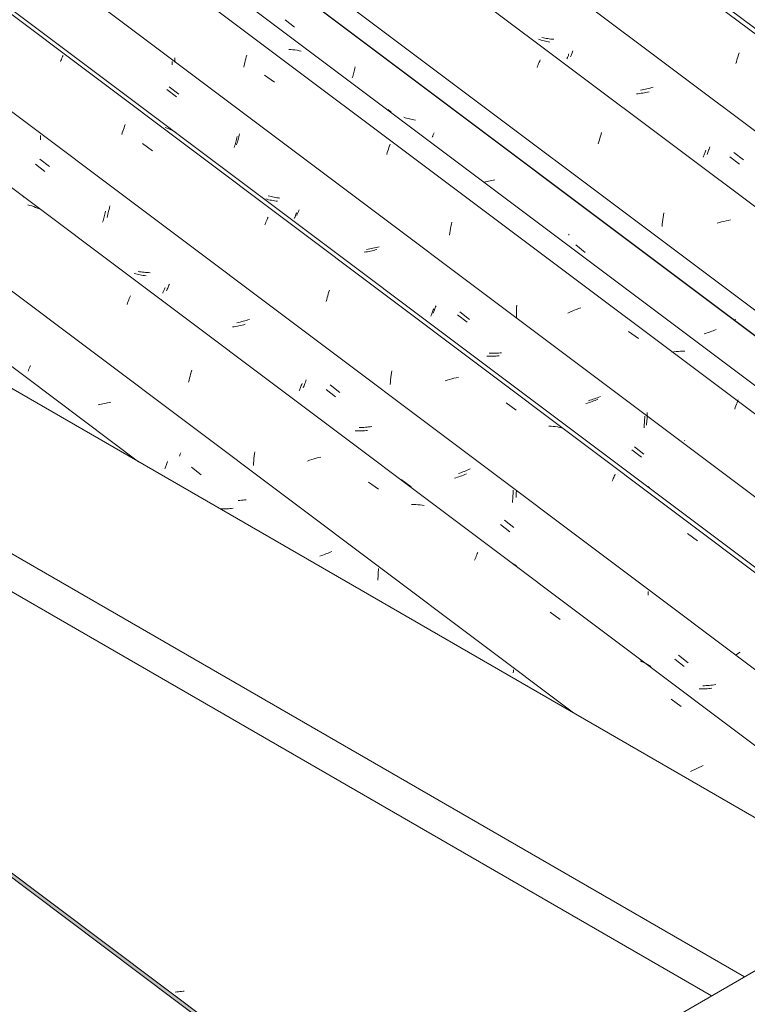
# Model space of a CAD drawing. Header units: metres. Extents: x 6.5 to 21.8, y 0.9 to 11.2.
# Tile 97 of 112: x 11.7 to 12.4, y 8.8 to 9.8. Entities that reach past the tile are written whole.
import ezdxf

# ---------------------------------------------------------------- set-up
doc = ezdxf.new("R2010")
doc.units = ezdxf.units.M
doc.layers.add('A-GLAZ-CWMG', color=7, linetype='Continuous', lineweight=5)
doc.layers.add('A-ROOF', color=7, linetype='Continuous', lineweight=5)

# ---------------------------------------------------------------- blocks, each defined once
blk = doc.blocks.new('FP_63-ISO_02')
at = {"layer": 'A-GLAZ-CWMG', "color": 9, "true_color": 0xc0c0c0}
for p, q in [((11.8264, 8.81641), (11.82489, 8.81632)), ((11.82791, 8.81653), (11.8264, 8.81641)), ((11.82943, 8.81667), (11.82791, 8.81653)), ((11.83094, 8.81685), (11.82943, 8.81667)), ((11.83246, 8.81705), (11.83094, 8.81685)), ((11.83359, 8.81722), (11.83246, 8.81705))]:
    blk.add_line(p, q, dxfattribs=at)
blk = doc.blocks.new('FP_68-ISO_02')
at = {"layer": 'A-GLAZ-CWMG'}
blk.add_line((11.7895, 9.32733), (10.92558, 9.97576), dxfattribs=at)
blk = doc.blocks.new('FP_69-ISO_02')
at = {"layer": 'A-GLAZ-CWMG', "color": 9, "true_color": 0xc0c0c0}
for p, q in [((11.68308, 9.41455), (11.68333, 9.41513)), ((11.68333, 9.41513), (11.6836, 9.41574)), ((11.6836, 9.41574), (11.68387, 9.41639)), ((11.68387, 9.41639), (11.68417, 9.41708)), ((11.68417, 9.41708), (11.68447, 9.4178)), ((11.68447, 9.4178), (11.68478, 9.41855)), ((11.68478, 9.41855), (11.68511, 9.41934)), ((11.68511, 9.41934), (11.68544, 9.42017)), ((11.7612, 9.38443), (11.75969, 9.38404)), ((11.7627, 9.38484), (11.7612, 9.38443)), ((11.7521, 9.38247), (11.75057, 9.38224)), ((11.75363, 9.38274), (11.7521, 9.38247)), ((11.75515, 9.38303), (11.75363, 9.38274)), ((11.75667, 9.38334), (11.75515, 9.38303)), ((11.75818, 9.38368), (11.75667, 9.38334)), ((11.75969, 9.38404), (11.75818, 9.38368)), ((11.81708, 9.3266), (11.81744, 9.3276)), ((11.81468, 9.3205), (11.815, 9.32127)), ((11.815, 9.32127), (11.81533, 9.32208)), ((11.81533, 9.32208), (11.81566, 9.32291)), ((11.81566, 9.32291), (11.81601, 9.32379)), ((11.81601, 9.32379), (11.81636, 9.32469)), ((11.81636, 9.32469), (11.81672, 9.32563)), ((11.81672, 9.32563), (11.81708, 9.3266)), ((11.84051, 9.32201), (11.84975, 9.31485)), ((11.87004, 9.28196), (11.86855, 9.28201)), ((11.87154, 9.28194), (11.87004, 9.28196)), ((11.87305, 9.28195), (11.87154, 9.28194)), ((11.87456, 9.28199), (11.87305, 9.28195)), ((11.87608, 9.28206), (11.87456, 9.28199)), ((11.8776, 9.28217), (11.87608, 9.28206)), ((11.87912, 9.2823), (11.8776, 9.28217)), ((11.88064, 9.28246), (11.87912, 9.2823)), ((11.96567, 9.23693), (11.9642, 9.23647)), ((11.96714, 9.23742), (11.96567, 9.23693)), ((11.96859, 9.23792), (11.96714, 9.23742)), ((11.97003, 9.23844), (11.96859, 9.23792)), ((11.97146, 9.23898), (11.97003, 9.23844)), ((11.97287, 9.23953), (11.97146, 9.23898)), ((11.97427, 9.24009), (11.97287, 9.23953)), ((11.97565, 9.24067), (11.97427, 9.24009)), ((12.02058, 9.22287), (12.02059, 9.22449)), ((12.02003, 9.21324), (12.02018, 9.21483)), ((12.02018, 9.21483), (12.02031, 9.21643)), ((12.02031, 9.21643), (12.02042, 9.21803)), ((12.02042, 9.21803), (12.0205, 9.21964)), ((12.0205, 9.21964), (12.02055, 9.22126)), ((12.02055, 9.22126), (12.02058, 9.22287)), ((12.15063, 9.12397), (12.15066, 9.12542)), ((12.15066, 9.12542), (12.15066, 9.12686))]:
    blk.add_line(p, q, dxfattribs=at)
blk = doc.blocks.new('FP_70-ISO_02')
at = {"layer": 'A-GLAZ-CWMG'}
blk.add_line((12.54702, 8.93116), (11.05613, 10.05016), dxfattribs=at)
at = {"layer": 'A-GLAZ-CWMG', "color": 9, "true_color": 0xc0c0c0}
for p, q in [((11.68482, 9.57441), (11.68293, 9.57494)), ((11.68667, 9.57382), (11.68482, 9.57441)), ((11.6885, 9.57317), (11.68667, 9.57382)), ((11.6903, 9.57247), (11.6885, 9.57317)), ((11.69207, 9.57172), (11.6903, 9.57247)), ((11.6938, 9.57091), (11.69207, 9.57172)), ((11.7784, 9.47899), (11.77894, 9.48047)), ((11.77894, 9.48047), (11.77949, 9.48191)), ((11.77949, 9.48191), (11.78003, 9.4833)), ((11.78003, 9.4833), (11.78056, 9.48465)), ((11.78056, 9.48465), (11.78108, 9.48594)), ((11.78108, 9.48594), (11.78159, 9.48719)), ((11.83966, 9.41179), (11.84017, 9.41367)), ((11.84017, 9.41367), (11.8407, 9.41551)), ((11.83772, 9.40397), (11.83818, 9.40597)), ((11.83818, 9.40597), (11.83866, 9.40794)), ((11.83866, 9.40794), (11.83915, 9.40988)), ((11.83915, 9.40988), (11.83966, 9.41179)), ((11.90113, 9.3348), (11.9014, 9.33699)), ((11.90035, 9.32592), (11.9005, 9.32816)), ((11.9005, 9.32816), (11.90068, 9.33038)), ((11.90068, 9.33038), (11.90089, 9.3326)), ((11.90089, 9.3326), (11.90113, 9.3348)), ((11.95433, 9.32875), (11.95221, 9.32801)), ((11.95647, 9.32944), (11.95433, 9.32875)), ((11.95861, 9.3301), (11.95647, 9.32944)), ((11.96076, 9.33072), (11.95861, 9.3301)), ((11.96291, 9.3313), (11.96076, 9.33072)), ((11.96507, 9.33184), (11.96291, 9.3313)), ((11.90023, 9.32368), (11.90035, 9.32592)), ((12.01099, 9.30769), (12.02063, 9.30081)), ((12.05462, 9.2861), (12.05254, 9.28613)), ((12.05669, 9.28602), (12.05462, 9.2861)), ((12.05874, 9.28588), (12.05669, 9.28602)), ((12.06078, 9.28569), (12.05874, 9.28588)), ((12.06279, 9.28544), (12.06078, 9.28569)), ((12.06478, 9.28513), (12.06279, 9.28544)), ((12.11331, 9.23241), (12.11385, 9.23377)), ((12.11385, 9.23377), (12.11438, 9.23509)), ((12.11438, 9.23509), (12.11489, 9.23635)), ((12.11489, 9.23635), (12.1154, 9.23757)), ((12.1154, 9.23757), (12.11589, 9.23875)), ((12.11589, 9.23875), (12.11637, 9.23987)), ((12.15059, 9.22894), (12.14895, 9.2299)), ((12.1522, 9.22794), (12.15059, 9.22894)), ((12.15376, 9.22687), (12.1522, 9.22794)), ((12.18614, 9.1823), (12.19577, 9.17539)), ((12.27479, 9.13463), (12.27304, 9.13542)), ((12.2765, 9.13379), (12.27479, 9.13463)), ((12.27818, 9.13289), (12.2765, 9.13379)), ((12.27982, 9.13194), (12.27818, 9.13289)), ((12.28143, 9.13093), (12.27982, 9.13194)), ((12.283, 9.12987), (12.28143, 9.13093)), ((12.30283, 9.09838), (12.31246, 9.09145)), ((12.3315, 9.03357), (12.32945, 9.03267)), ((12.33357, 9.03444), (12.3315, 9.03357)), ((12.32341, 9.02982), (12.32145, 9.02882)), ((12.3254, 9.0308), (12.32341, 9.02982)), ((12.32742, 9.03175), (12.3254, 9.0308)), ((12.32945, 9.03267), (12.32742, 9.03175))]:
    blk.add_line(p, q, dxfattribs=at)
blk = doc.blocks.new('FP_71-ISO_02')
at = {"layer": 'A-GLAZ-CWMG', "color": 9, "true_color": 0xc0c0c0}
for p, q in [((11.69512, 9.64034), (11.69513, 9.64166)), ((11.69506, 9.63769), (11.6951, 9.63901)), ((11.6951, 9.63901), (11.69512, 9.64034)), ((11.69003, 9.61406), (11.69928, 9.60689)), ((11.75631, 9.56326), (11.75664, 9.5646)), ((11.75664, 9.5646), (11.75696, 9.56595)), ((11.75696, 9.56595), (11.75727, 9.56733)), ((11.75727, 9.56733), (11.75757, 9.56872)), ((11.75491, 9.55815), (11.75527, 9.55939)), ((11.75527, 9.55939), (11.75562, 9.56066)), ((11.75562, 9.56066), (11.75597, 9.56195)), ((11.75597, 9.56195), (11.75631, 9.56326)), ((11.78673, 9.50843), (11.78537, 9.50883)), ((11.78811, 9.50806), (11.78673, 9.50843)), ((11.78951, 9.50773), (11.78811, 9.50806)), ((11.79092, 9.50743), (11.78951, 9.50773)), ((11.79234, 9.50716), (11.79092, 9.50743)), ((11.79378, 9.50693), (11.79234, 9.50716)), ((11.79523, 9.50673), (11.79378, 9.50693)), ((11.79669, 9.50657), (11.79523, 9.50673)), ((11.81274, 9.48984), (11.81299, 9.4904)), ((11.81299, 9.4904), (11.81324, 9.491)), ((11.81324, 9.491), (11.81352, 9.49163)), ((11.81352, 9.49163), (11.8138, 9.4923)), ((11.8138, 9.4923), (11.8141, 9.493)), ((11.8141, 9.493), (11.81441, 9.49374)), ((11.81441, 9.49374), (11.81473, 9.49452)), ((11.81473, 9.49452), (11.81506, 9.49532)), ((11.88171, 9.45749), (11.88018, 9.45727)), ((11.88324, 9.45774), (11.88171, 9.45749)), ((11.88476, 9.45802), (11.88324, 9.45774)), ((11.88628, 9.45832), (11.88476, 9.45802)), ((11.8878, 9.45865), (11.88628, 9.45832)), ((11.88931, 9.459), (11.8878, 9.45865)), ((11.89082, 9.45938), (11.88931, 9.459)), ((11.89232, 9.45977), (11.89082, 9.45938)), ((11.94432, 9.39571), (11.94464, 9.39646)), ((11.94464, 9.39646), (11.94496, 9.39725)), ((11.94496, 9.39725), (11.9453, 9.39807)), ((11.9453, 9.39807), (11.94564, 9.39893)), ((11.94564, 9.39893), (11.94599, 9.39982)), ((11.94599, 9.39982), (11.94634, 9.40074)), ((11.94634, 9.40074), (11.9467, 9.4017)), ((11.9467, 9.4017), (11.94706, 9.40268)), ((11.97014, 9.39699), (11.97938, 9.38983)), ((11.99968, 9.35712), (11.9982, 9.35719)), ((12.00118, 9.35708), (11.99968, 9.35712)), ((12.00268, 9.35708), (12.00118, 9.35708)), ((12.00419, 9.35711), (12.00268, 9.35708)), ((12.00571, 9.35717), (12.00419, 9.35711)), ((12.00722, 9.35726), (12.00571, 9.35717)), ((12.00875, 9.35738), (12.00722, 9.35726)), ((12.01027, 9.35753), (12.00875, 9.35738)), ((12.09534, 9.31187), (12.09386, 9.31141)), ((12.09681, 9.31235), (12.09534, 9.31187)), ((12.09826, 9.31284), (12.09681, 9.31235)), ((12.09971, 9.31335), (12.09826, 9.31284)), ((12.10114, 9.31388), (12.09971, 9.31335)), ((12.10257, 9.31443), (12.10114, 9.31388)), ((12.10397, 9.31498), (12.10257, 9.31443)), ((12.10536, 9.31556), (12.10397, 9.31498)), ((12.15041, 9.29824), (12.15042, 9.29994)), ((12.14978, 9.28811), (12.14995, 9.28978)), ((12.14995, 9.28978), (12.15009, 9.29146)), ((12.15009, 9.29146), (12.15021, 9.29315)), ((12.15021, 9.29315), (12.1503, 9.29484)), ((12.1503, 9.29484), (12.15037, 9.29654)), ((12.15037, 9.29654), (12.15041, 9.29824)), ((12.18629, 9.27302), (12.18626, 9.273)), ((12.13815, 9.26698), (12.14739, 9.25983)), ((12.28045, 9.19886), (12.28048, 9.20001)), ((12.28048, 9.20001), (12.2805, 9.20116)), ((12.2805, 9.20116), (12.2805, 9.20231)), ((12.30615, 9.13715), (12.31539, 9.13002)), ((12.33137, 9.10849), (12.32988, 9.10855)), ((12.33287, 9.10847), (12.33137, 9.10849)), ((12.33437, 9.10847), (12.33287, 9.10847)), ((12.33588, 9.10851), (12.33437, 9.10847)), ((12.3374, 9.10858), (12.33588, 9.10851)), ((12.33892, 9.10868), (12.3374, 9.10858)), ((12.34044, 9.10881), (12.33892, 9.10868)), ((12.34197, 9.10897), (12.34044, 9.10881))]:
    blk.add_line(p, q, dxfattribs=at)
blk = doc.blocks.new('FP_72-ISO_02')
at = {"layer": 'A-GLAZ-CWMG'}
blk.add_line((12.67637, 9.00584), (11.18559, 10.12475), dxfattribs=at)
at = {"layer": 'A-GLAZ-CWMG', "color": 9, "true_color": 0xc0c0c0}
for p, q in [((11.71554, 9.71611), (11.71596, 9.71705)), ((11.71596, 9.71705), (11.71636, 9.71793)), ((11.71636, 9.71793), (11.71674, 9.71876)), ((11.71417, 9.71299), (11.71464, 9.71408)), ((11.71464, 9.71408), (11.7151, 9.71512)), ((11.7151, 9.71512), (11.71554, 9.71611)), ((11.77552, 9.64927), (11.77607, 9.65084)), ((11.77607, 9.65084), (11.77663, 9.65236)), ((11.77331, 9.64259), (11.77386, 9.64432)), ((11.77386, 9.64432), (11.77441, 9.64601)), ((11.77441, 9.64601), (11.77496, 9.64766)), ((11.77496, 9.64766), (11.77552, 9.64927)), ((11.81698, 9.64879), (11.81516, 9.64946)), ((11.81877, 9.64807), (11.81698, 9.64879)), ((11.82052, 9.64729), (11.81877, 9.64807)), ((11.82224, 9.64645), (11.82052, 9.64729)), ((11.82392, 9.64556), (11.82224, 9.64645)), ((11.82557, 9.64462), (11.82392, 9.64556)), ((11.79345, 9.63395), (11.80308, 9.6271)), ((11.9112, 9.55552), (11.91174, 9.5569)), ((11.91174, 9.5569), (11.91227, 9.55823)), ((11.91227, 9.55823), (11.91279, 9.55951)), ((11.91279, 9.55951), (11.9133, 9.56074)), ((11.9133, 9.56074), (11.9138, 9.56192)), ((11.9138, 9.56192), (11.91428, 9.56306)), ((11.97182, 9.48737), (11.97235, 9.48921)), ((11.97235, 9.48921), (11.97288, 9.491)), ((11.97288, 9.491), (11.97343, 9.49277)), ((11.97029, 9.48166), (11.97079, 9.4836)), ((11.97079, 9.4836), (11.9713, 9.4855)), ((11.9713, 9.4855), (11.97182, 9.48737)), ((12.03295, 9.41069), (12.03325, 9.41287)), ((12.03325, 9.41287), (12.03358, 9.41503)), ((12.03203, 9.40187), (12.03222, 9.40409)), ((12.03222, 9.40409), (12.03244, 9.4063)), ((12.03244, 9.4063), (12.03268, 9.40851)), ((12.03268, 9.40851), (12.03295, 9.41069)), ((12.08697, 9.40599), (12.08483, 9.40534)), ((12.08912, 9.4066), (12.08697, 9.40599)), ((12.09128, 9.40718), (12.08912, 9.4066)), ((12.09344, 9.40771), (12.09128, 9.40718)), ((12.0956, 9.40819), (12.09344, 9.40771)), ((12.09776, 9.40863), (12.0956, 9.40819)), ((12.14362, 9.38395), (12.15325, 9.37705)), ((12.18706, 9.36162), (12.18501, 9.36177)), ((12.18909, 9.36142), (12.18706, 9.36162)), ((12.1911, 9.36116), (12.18909, 9.36142)), ((12.19308, 9.36085), (12.1911, 9.36116)), ((12.19505, 9.36048), (12.19308, 9.36085)), ((12.19698, 9.36005), (12.19505, 9.36048)), ((12.24586, 9.30855), (12.24638, 9.30981)), ((12.24638, 9.30981), (12.24688, 9.31102)), ((12.24688, 9.31102), (12.24737, 9.31218)), ((12.24737, 9.31218), (12.24785, 9.31329)), ((12.24785, 9.31329), (12.24831, 9.31435)), ((12.24831, 9.31435), (12.24876, 9.31536)), ((12.28196, 9.30244), (12.2804, 9.30351)), ((12.31858, 9.25815), (12.3282, 9.25121)), ((12.36624, 9.14175), (12.36485, 9.14078)), ((12.36766, 9.14272), (12.36624, 9.14175)), ((12.3691, 9.14369), (12.36766, 9.14272))]:
    blk.add_line(p, q, dxfattribs=at)
blk = doc.blocks.new('FP_73-ISO_02')
at = {"layer": 'A-GLAZ-CWMG', "color": 9, "true_color": 0xc0c0c0}
for p, q in [((11.82435, 9.71513), (11.82436, 9.71657)), ((11.82427, 9.71225), (11.82432, 9.71369)), ((11.82432, 9.71369), (11.82435, 9.71513)), ((11.81912, 9.6887), (11.82837, 9.68153)), ((11.88574, 9.63924), (11.88606, 9.64059)), ((11.88606, 9.64059), (11.88638, 9.64196)), ((11.88638, 9.64196), (11.88668, 9.64334)), ((11.884, 9.63283), (11.88436, 9.63407)), ((11.88436, 9.63407), (11.88471, 9.63532)), ((11.88471, 9.63532), (11.88506, 9.63661)), ((11.88506, 9.63661), (11.8854, 9.63791)), ((11.8854, 9.63791), (11.88574, 9.63924)), ((11.91586, 9.58332), (11.9145, 9.58374)), ((11.91723, 9.58295), (11.91586, 9.58332)), ((11.91862, 9.5826), (11.91723, 9.58295)), ((11.92003, 9.58229), (11.91862, 9.5826)), ((11.92145, 9.58202), (11.92003, 9.58229)), ((11.92288, 9.58178), (11.92145, 9.58202)), ((11.92433, 9.58157), (11.92288, 9.58178)), ((11.92579, 9.5814), (11.92433, 9.58157)), ((11.94186, 9.56472), (11.9421, 9.56528)), ((11.9421, 9.56528), (11.94236, 9.56586)), ((11.94236, 9.56586), (11.94263, 9.56649)), ((11.94263, 9.56649), (11.94291, 9.56715)), ((11.94291, 9.56715), (11.9432, 9.56784)), ((11.9432, 9.56784), (11.94351, 9.56857)), ((11.94351, 9.56857), (11.94383, 9.56933)), ((11.94383, 9.56933), (11.94415, 9.57013)), ((12.0108, 9.53221), (12.00927, 9.532)), ((12.01233, 9.53246), (12.0108, 9.53221)), ((12.01385, 9.53272), (12.01233, 9.53246)), ((12.01538, 9.53302), (12.01385, 9.53272)), ((12.0169, 9.53334), (12.01538, 9.53302)), ((12.01841, 9.53368), (12.0169, 9.53334)), ((12.01992, 9.53405), (12.01841, 9.53368)), ((12.02142, 9.53444), (12.01992, 9.53405)), ((12.07344, 9.47054), (12.07375, 9.47129)), ((12.07375, 9.47129), (12.07407, 9.47207)), ((12.07407, 9.47207), (12.0744, 9.47288)), ((12.0744, 9.47288), (12.07474, 9.47373)), ((12.07474, 9.47373), (12.07509, 9.47461)), ((12.07509, 9.47461), (12.07544, 9.47552)), ((12.07544, 9.47552), (12.0758, 9.47647)), ((12.0758, 9.47647), (12.07616, 9.47745)), ((12.09924, 9.47168), (12.10848, 9.46453)), ((12.12879, 9.43193), (12.12731, 9.43201)), ((12.13029, 9.43189), (12.12879, 9.43193)), ((12.13179, 9.43188), (12.13029, 9.43189)), ((12.1333, 9.4319), (12.13179, 9.43188)), ((12.13481, 9.43195), (12.1333, 9.4319)), ((12.13633, 9.43203), (12.13481, 9.43195)), ((12.13785, 9.43214), (12.13633, 9.43203)), ((12.13937, 9.43228), (12.13785, 9.43214)), ((12.22447, 9.38653), (12.22299, 9.38608)), ((12.22594, 9.387), (12.22447, 9.38653)), ((12.2274, 9.38749), (12.22594, 9.387)), ((12.22885, 9.388), (12.2274, 9.38749)), ((12.23029, 9.38852), (12.22885, 9.388)), ((12.23172, 9.38906), (12.23029, 9.38852)), ((12.23313, 9.38961), (12.23172, 9.38906)), ((12.23453, 9.39018), (12.23313, 9.38961)), ((12.27966, 9.37331), (12.27968, 9.37484)), ((12.27913, 9.36422), (12.27927, 9.36572)), ((12.27927, 9.36572), (12.27939, 9.36723)), ((12.27939, 9.36723), (12.27949, 9.36875)), ((12.27949, 9.36875), (12.27957, 9.37026)), ((12.27957, 9.37026), (12.27963, 9.37179)), ((12.27963, 9.37179), (12.27966, 9.37331)), ((12.27897, 9.36273), (12.27913, 9.36422)), ((12.31577, 9.34775), (12.31552, 9.3476)), ((12.26727, 9.3417), (12.27651, 9.33456))]:
    blk.add_line(p, q, dxfattribs=at)
blk = doc.blocks.new('FP_74-ISO_02')
at = {"layer": 'A-GLAZ-CWMG'}
blk.add_line((12.78754, 9.07002), (11.38259, 10.12451), dxfattribs=at)
blk = doc.blocks.new('FP_75-ISO_02')
at = {"layer": 'A-GLAZ-CWMG', "color": 9, "true_color": 0xc0c0c0}
for p, q in [((11.93063, 9.75323), (11.93988, 9.74607)), ((11.99789, 9.70648), (11.9982, 9.70787)), ((11.9955, 9.69737), (11.99586, 9.69861)), ((11.99586, 9.69861), (11.99621, 9.69986)), ((11.99621, 9.69986), (11.99657, 9.70114)), ((11.99657, 9.70114), (11.99691, 9.70245)), ((11.99691, 9.70245), (11.99725, 9.70377)), ((11.99725, 9.70377), (11.99757, 9.70512)), ((11.99757, 9.70512), (11.99789, 9.70648)), ((12.12383, 9.59701), (12.12234, 9.59677)), ((12.12535, 9.59727), (12.12383, 9.59701)), ((12.12688, 9.59756), (12.12535, 9.59727)), ((12.1284, 9.59788), (12.12688, 9.59756)), ((12.12991, 9.59822), (12.1284, 9.59788)), ((12.13142, 9.59859), (12.12991, 9.59822)), ((12.13293, 9.59898), (12.13142, 9.59859)), ((12.21074, 9.53623), (12.21999, 9.52907)), ((12.33598, 9.45106), (12.33449, 9.45061)), ((12.33745, 9.45153), (12.33598, 9.45106)), ((12.33892, 9.45202), (12.33745, 9.45153)), ((12.34037, 9.45252), (12.33892, 9.45202)), ((12.34181, 9.45304), (12.34037, 9.45252)), ((12.34324, 9.45358), (12.34181, 9.45304)), ((12.34466, 9.45413), (12.34324, 9.45358)), ((12.34606, 9.4547), (12.34466, 9.45413))]:
    blk.add_line(p, q, dxfattribs=at)
blk = doc.blocks.new('Rectangular Mullion - Telha Fibrocimento - Ondulada-1908998-ISO_02')
at = {"layer": 'A-GLAZ-CWMG', "true_color": 0xc0c0c0}
h = blk.add_hatch(dxfattribs=at)
h.set_pattern_fill('FP_7', color=9, style=0, pattern_type=2)
h.set_pattern_definition([(330, (16.95, 8.887), (0.2298954, -0.0663695), [0.01095, -0.18814, 0.01095, -0.18814, -1.062]), (330, (16.95, 8.887), (0.2298954, -0.0663695), [-0.39819, 0.01095, -0.38724, 0.01095, -0.18814, -0.46455]), (330, (16.95, 8.887), (0.2298954, -0.0663695), [-0.99547, 0.01095, -0.12178, 0.01095, -0.32087]), (111.206, (17.036, 8.87), (-0.1647206, 0.29181702), [0.01311, -0.22522, 0.01311, -1.496]), (111.206, (17.036, 8.87), (-0.1647206, 0.29181702), [-0.25144, -0.22522, 0.01311, -0.46356, -0.79444]), (111.206, (17.036, 8.87), (-0.1647206, 0.29181702), [-0.95333, 0.01311, -0.22522, 0.01311, -0.543]), (111.206, (17.036, 8.87), (-0.1647206, 0.29181702), [-1.205, -0.14578, 0.01311, -0.38411]), (234.896, (17.065, 8.986), (-0.0651715, -0.2254494), [0.00825, -0.14167, 0.00825, -0.94122]), (234.896, (17.065, 8.986), (-0.0651715, -0.2254494), [-0.15816, -0.14167, 0.00825, -0.29159, -0.49972]), (234.896, (17.065, 8.986), (-0.0651715, -0.2254494), [-0.59966, 0.00825, -0.14167, 0.00825, -0.34156]), (234.896, (17.065, 8.986), (-0.0651715, -0.2254494), [-0.75782, -0.0917, 0.00825, -0.24161])])
h.paths.add_polyline_path([(16.96431, 4.95099), (16.96483, 4.95472), (16.51204, 5.29457), (16.5104, 5.29167), (16.95934, 4.95472)])
h.paths.add_polyline_path([(12.04642, 8.64214), (12.04952, 8.64393), (10.57612, 9.7498), (10.5756, 9.74607), (12.02219, 8.66033)])
at = {"layer": 'A-GLAZ-CWMG'}
for p, q in [((12.84422, 9.10275), (11.43927, 10.15724)), ((12.84451, 9.10292), (11.43957, 10.15741)), ((12.60206, 8.96294), (11.19711, 10.01743)), ((12.20865, 9.08534), (11.06693, 9.94226)), ((12.04642, 8.64214), (10.5756, 9.74607)), ((12.04952, 8.64393), (10.57612, 9.7498))]:
    blk.add_line(p, q, dxfattribs=at)
for name in ['FP_72-ISO_02', 'FP_74-ISO_02', 'FP_75-ISO_02', 'FP_70-ISO_02', 'FP_73-ISO_02', 'FP_68-ISO_02', 'FP_71-ISO_02', 'FP_69-ISO_02', 'FP_63-ISO_02']:
    blk.add_blockref(name, (0, 0), dxfattribs=at)
blk = doc.blocks.new('FP_83-ISO_02')
at = {"layer": 'A-GLAZ-CWMG', "color": 9, "true_color": 0xc0c0c0}
for p, q in [((11.8289, 9.33256), (11.82929, 9.33361)), ((11.82929, 9.33361), (11.82969, 9.33469)), ((11.82969, 9.33469), (11.83009, 9.33581)), ((11.88714, 9.29008), (11.88562, 9.28999)), ((11.88867, 9.2902), (11.88714, 9.29008)), ((11.8902, 9.29035), (11.88867, 9.2902)), ((11.89173, 9.29053), (11.8902, 9.29035)), ((11.89326, 9.29073), (11.89173, 9.29053))]:
    blk.add_line(p, q, dxfattribs=at)
blk = doc.blocks.new('FP_84-ISO_02')
at = {"layer": 'A-GLAZ-CWMG'}
blk.add_line((12.54701, 8.93116), (11.14231, 9.98546), dxfattribs=at)
at = {"layer": 'A-GLAZ-CWMG', "color": 9, "true_color": 0xc0c0c0}
for p, q in [((11.67842, 9.58227), (11.67854, 9.58257)), ((11.67854, 9.58257), (11.67863, 9.58282)), ((11.81172, 9.48354), (11.81169, 9.48362)), ((11.81171, 9.48342), (11.81172, 9.48354)), ((12.0426, 9.31025), (12.05209, 9.30313)), ((12.14412, 9.23409), (12.14409, 9.23415))]:
    blk.add_line(p, q, dxfattribs=at)
blk = doc.blocks.new('FP_85-ISO_02')
at = {"layer": 'A-GLAZ-CWMG', "color": 9, "true_color": 0xc0c0c0}
for p, q in [((11.69428, 9.61904), (11.70352, 9.61185)), ((11.75958, 9.56424), (11.75996, 9.56578)), ((11.75996, 9.56578), (11.76033, 9.56734)), ((11.76033, 9.56734), (11.76069, 9.56892)), ((11.76069, 9.56892), (11.76103, 9.57053)), ((11.76103, 9.57053), (11.76135, 9.57216)), ((11.76135, 9.57216), (11.76166, 9.57381)), ((11.75918, 9.56273), (11.75958, 9.56424)), ((11.79043, 9.51047), (11.789, 9.51074)), ((11.79187, 9.51023), (11.79043, 9.51047)), ((11.79332, 9.51003), (11.79187, 9.51023)), ((11.79478, 9.50986), (11.79332, 9.51003)), ((11.79625, 9.50972), (11.79478, 9.50986)), ((11.79774, 9.50962), (11.79625, 9.50972)), ((11.79923, 9.50954), (11.79774, 9.50962)), ((11.80072, 9.5095), (11.79923, 9.50954)), ((11.81875, 9.49749), (11.81916, 9.49854)), ((11.8165, 9.49205), (11.81684, 9.49285)), ((11.81684, 9.49285), (11.8172, 9.49369)), ((11.8172, 9.49369), (11.81757, 9.49458)), ((11.81757, 9.49458), (11.81795, 9.4955)), ((11.81795, 9.4955), (11.81835, 9.49647)), ((11.81835, 9.49647), (11.81875, 9.49749)), ((11.88587, 9.46165), (11.88435, 9.46134)), ((11.8874, 9.46198), (11.88587, 9.46165)), ((11.88891, 9.46233), (11.8874, 9.46198)), ((11.89042, 9.46271), (11.88891, 9.46233)), ((11.89193, 9.46311), (11.89042, 9.46271)), ((11.89343, 9.46353), (11.89193, 9.46311)), ((11.89492, 9.46397), (11.89343, 9.46353)), ((11.8964, 9.46443), (11.89492, 9.46397)), ((11.94985, 9.4028), (11.95028, 9.40396)), ((11.95028, 9.40396), (11.95071, 9.40516)), ((11.95071, 9.40516), (11.95114, 9.40639)), ((11.9482, 9.39856), (11.9486, 9.39956)), ((11.9486, 9.39956), (11.94901, 9.4006)), ((11.94901, 9.4006), (11.94943, 9.40168)), ((11.94943, 9.40168), (11.94985, 9.4028)), ((11.97418, 9.40137), (11.98342, 9.3942)), ((12.0036, 9.36027), (12.00208, 9.36023)), ((12.00512, 9.36034), (12.0036, 9.36027)), ((12.00664, 9.36043), (12.00512, 9.36034)), ((12.00817, 9.36056), (12.00664, 9.36043)), ((12.0097, 9.36072), (12.00817, 9.36056)), ((12.01123, 9.3609), (12.0097, 9.36072)), ((12.01276, 9.36111), (12.01123, 9.3609)), ((12.01429, 9.36135), (12.01276, 9.36111)), ((12.10345, 9.31808), (12.10203, 9.31752)), ((12.10485, 9.31864), (12.10345, 9.31808)), ((12.10624, 9.31922), (12.10485, 9.31864)), ((12.10762, 9.31981), (12.10624, 9.31922)), ((12.10898, 9.32041), (12.10762, 9.31981)), ((12.09916, 9.31646), (12.0977, 9.31595)), ((12.1006, 9.31698), (12.09916, 9.31646)), ((12.10203, 9.31752), (12.1006, 9.31698)), ((12.15351, 9.29746), (12.15356, 9.29895)), ((12.15323, 9.293), (12.15334, 9.29448)), ((12.15334, 9.29448), (12.15344, 9.29597)), ((12.15344, 9.29597), (12.15351, 9.29746)), ((12.14204, 9.271), (12.15127, 9.26384)), ((12.30986, 9.14083), (12.31909, 9.13368)), ((12.33494, 9.11147), (12.33342, 9.11144)), ((12.33646, 9.11154), (12.33494, 9.11147)), ((12.33798, 9.11164), (12.33646, 9.11154)), ((12.33951, 9.11176), (12.33798, 9.11164)), ((12.34103, 9.11192), (12.33951, 9.11176)), ((12.34256, 9.1121), (12.34103, 9.11192)), ((12.3441, 9.11231), (12.34256, 9.1121)), ((12.34563, 9.11254), (12.3441, 9.11231))]:
    blk.add_line(p, q, dxfattribs=at)
blk = doc.blocks.new('FP_86-ISO_02')
at = {"layer": 'A-GLAZ-CWMG'}
blk.add_line((12.6725, 9.00361), (11.1826, 10.12186), dxfattribs=at)
blk = doc.blocks.new('FP_87-ISO_02')
at = {"layer": 'A-GLAZ-CWMG', "color": 9, "true_color": 0xc0c0c0}
for p, q in [((11.82191, 9.7098), (11.82195, 9.71136)), ((11.82195, 9.71136), (11.82198, 9.71292)), ((11.81688, 9.68613), (11.82612, 9.67896)), ((11.88411, 9.6394), (11.88441, 9.6408)), ((11.88175, 9.63019), (11.88211, 9.63144)), ((11.88211, 9.63144), (11.88246, 9.63271)), ((11.88246, 9.63271), (11.88281, 9.63401)), ((11.88281, 9.63401), (11.88315, 9.63532)), ((11.88315, 9.63532), (11.88348, 9.63666)), ((11.88348, 9.63666), (11.8838, 9.63802)), ((11.8838, 9.63802), (11.88411, 9.6394)), ((11.91349, 9.58021), (11.91211, 9.5806)), ((11.91487, 9.57986), (11.91349, 9.58021)), ((11.91628, 9.57954), (11.91487, 9.57986)), ((11.91769, 9.57926), (11.91628, 9.57954)), ((11.91912, 9.57901), (11.91769, 9.57926)), ((11.92057, 9.57879), (11.91912, 9.57901)), ((11.92202, 9.5786), (11.92057, 9.57879)), ((11.92348, 9.57845), (11.92202, 9.5786)), ((11.94059, 9.56416), (11.94089, 9.56488)), ((11.94089, 9.56488), (11.94121, 9.56563)), ((11.94121, 9.56563), (11.94153, 9.56642)), ((11.94153, 9.56642), (11.94187, 9.56724)), ((11.9395, 9.56165), (11.93976, 9.56222)), ((11.93976, 9.56222), (11.94002, 9.56283)), ((11.94002, 9.56283), (11.9403, 9.56348)), ((11.9403, 9.56348), (11.94059, 9.56416)), ((12.00853, 9.52949), (12.00701, 9.52926)), ((12.01006, 9.52975), (12.00853, 9.52949)), ((12.01159, 9.53003), (12.01006, 9.52975)), ((12.01311, 9.53034), (12.01159, 9.53003)), ((12.01463, 9.53068), (12.01311, 9.53034)), ((12.01614, 9.53103), (12.01463, 9.53068)), ((12.01765, 9.53141), (12.01614, 9.53103)), ((12.01915, 9.53182), (12.01765, 9.53141)), ((12.07176, 9.46915), (12.07209, 9.46999)), ((12.07209, 9.46999), (12.07244, 9.47085)), ((12.07244, 9.47085), (12.07279, 9.47175)), ((12.07279, 9.47175), (12.07315, 9.47269)), ((12.07315, 9.47269), (12.07351, 9.47365)), ((12.07351, 9.47365), (12.07388, 9.47465)), ((12.07111, 9.46758), (12.07143, 9.46835)), ((12.07143, 9.46835), (12.07176, 9.46915)), ((12.09696, 9.46901), (12.1062, 9.46185)), ((12.12647, 9.42903), (12.12498, 9.42909)), ((12.12797, 9.429), (12.12647, 9.42903)), ((12.12948, 9.42901), (12.12797, 9.429)), ((12.13099, 9.42905), (12.12948, 9.42901)), ((12.13251, 9.42912), (12.13099, 9.42905)), ((12.13403, 9.42922), (12.13251, 9.42912)), ((12.13555, 9.42935), (12.13403, 9.42922)), ((12.13708, 9.4295), (12.13555, 9.42935)), ((12.22361, 9.38438), (12.22215, 9.3839)), ((12.22507, 9.38488), (12.22361, 9.38438)), ((12.22652, 9.38539), (12.22507, 9.38488)), ((12.22795, 9.38592), (12.22652, 9.38539)), ((12.22937, 9.38647), (12.22795, 9.38592)), ((12.23078, 9.38703), (12.22937, 9.38647)), ((12.23217, 9.3876), (12.23078, 9.38703)), ((12.22215, 9.3839), (12.22067, 9.38344)), ((12.277, 9.36487), (12.27709, 9.36645)), ((12.27709, 9.36645), (12.27717, 9.36804)), ((12.27717, 9.36804), (12.27721, 9.36963)), ((12.27721, 9.36963), (12.27724, 9.37123)), ((12.27659, 9.36016), (12.27675, 9.36172)), ((12.27675, 9.36172), (12.27688, 9.36329)), ((12.27688, 9.36329), (12.277, 9.36487)), ((12.26495, 9.33896), (12.27419, 9.33182))]:
    blk.add_line(p, q, dxfattribs=at)
blk = doc.blocks.new('FP_88-ISO_02')
at = {"layer": 'A-GLAZ-CWMG'}
blk.add_line((12.80823, 9.08197), (11.31661, 10.20152), dxfattribs=at)
at = {"layer": 'A-GLAZ-CWMG', "color": 9, "true_color": 0xc0c0c0}
for p, q in [((11.89283, 9.71552), (11.89333, 9.71742)), ((11.89333, 9.71742), (11.89385, 9.71928)), ((11.93621, 9.72458), (11.93417, 9.72473)), ((11.93824, 9.72438), (11.93621, 9.72458)), ((11.94025, 9.72412), (11.93824, 9.72438)), ((11.94223, 9.72381), (11.94025, 9.72412)), ((11.9442, 9.72345), (11.94223, 9.72381)), ((11.94614, 9.72303), (11.9442, 9.72345)), ((11.89093, 9.70763), (11.89138, 9.70965)), ((11.89138, 9.70965), (11.89185, 9.71163)), ((11.89185, 9.71163), (11.89233, 9.71359)), ((11.89233, 9.71359), (11.89283, 9.71552)), ((11.91085, 9.69994), (11.92049, 9.69317)), ((12.03131, 9.66562), (12.02973, 9.66667)), ((12.03285, 9.66452), (12.03131, 9.66562)), ((12.03083, 9.63022), (12.03139, 9.63181)), ((12.03139, 9.63181), (12.03194, 9.63336)), ((12.02865, 9.62347), (12.02919, 9.62521)), ((12.02919, 9.62521), (12.02973, 9.62692)), ((12.02973, 9.62692), (12.03028, 9.62859)), ((12.03028, 9.62859), (12.03083, 9.63022)), ((12.09052, 9.55418), (12.09095, 9.55624)), ((12.09095, 9.55624), (12.0914, 9.55826)), ((12.08901, 9.54576), (12.08936, 9.5479)), ((12.08936, 9.5479), (12.08973, 9.55001)), ((12.08973, 9.55001), (12.09011, 9.55211)), ((12.09011, 9.55211), (12.09052, 9.55418)), ((12.15368, 9.46975), (12.15369, 9.47185)), ((12.1537, 9.46765), (12.15368, 9.46975)), ((12.15369, 9.47185), (12.15374, 9.47394)), ((12.15374, 9.47394), (12.15381, 9.47604)), ((12.15381, 9.47604), (12.1539, 9.47813)), ((12.20522, 9.47152), (12.20318, 9.47061)), ((12.20727, 9.47241), (12.20522, 9.47152)), ((12.20935, 9.47327), (12.20727, 9.47241)), ((12.21143, 9.4741), (12.20935, 9.47327)), ((12.21354, 9.4749), (12.21143, 9.4741)), ((12.21565, 9.47567), (12.21354, 9.4749)), ((12.15375, 9.46555), (12.1537, 9.46765)), ((12.26153, 9.45286), (12.27118, 9.44604)), ((12.30545, 9.43327), (12.3033, 9.43298)), ((12.30759, 9.43351), (12.30545, 9.43327)), ((12.30972, 9.4337), (12.30759, 9.43351)), ((12.31185, 9.43384), (12.30972, 9.4337)), ((12.31396, 9.43393), (12.31185, 9.43384)), ((12.31607, 9.43398), (12.31396, 9.43393)), ((12.36619, 9.3842), (12.36673, 9.38567)), ((12.36673, 9.38567), (12.36727, 9.3871)), ((12.36399, 9.3779), (12.36454, 9.37954)), ((12.36454, 9.37954), (12.36509, 9.38113)), ((12.36509, 9.38113), (12.36564, 9.38269)), ((12.36564, 9.38269), (12.36619, 9.3842))]:
    blk.add_line(p, q, dxfattribs=at)
blk = doc.blocks.new('FP_89-ISO_02')
at = {"layer": 'A-GLAZ-CWMG', "color": 9, "true_color": 0xc0c0c0}
for p, q in [((12.04649, 9.65881), (12.04515, 9.65927)), ((12.04784, 9.65839), (12.04649, 9.65881)), ((12.04921, 9.658), (12.04784, 9.65839)), ((12.05059, 9.65764), (12.04921, 9.658)), ((12.05199, 9.65732), (12.05059, 9.65764)), ((12.05341, 9.65704), (12.05199, 9.65732)), ((12.05484, 9.65679), (12.05341, 9.65704)), ((12.05628, 9.65657), (12.05484, 9.65679)), ((12.07247, 9.64015), (12.07269, 9.64065)), ((12.07269, 9.64065), (12.07292, 9.6412)), ((12.07292, 9.6412), (12.07317, 9.64177)), ((12.07317, 9.64177), (12.07343, 9.64239)), ((12.07343, 9.64239), (12.07371, 9.64304)), ((12.07371, 9.64304), (12.074, 9.64372)), ((12.074, 9.64372), (12.0743, 9.64444)), ((12.20398, 9.54573), (12.20428, 9.54643)), ((12.20428, 9.54643), (12.20438, 9.54668)), ((12.36514, 9.46455), (12.36373, 9.46399))]:
    blk.add_line(p, q, dxfattribs=at)
blk = doc.blocks.new('FP_90-ISO_02')
at = {"layer": 'A-GLAZ-CWMG'}
blk.add_line((12.93805, 9.15692), (11.44716, 10.27592), dxfattribs=at)
at = {"layer": 'A-GLAZ-CWMG', "color": 9, "true_color": 0xc0c0c0}
for p, q in [((12.17349, 9.70715), (12.17402, 9.7085)), ((12.17402, 9.7085), (12.17455, 9.7098)), ((12.17455, 9.7098), (12.17506, 9.71105)), ((12.17506, 9.71105), (12.17556, 9.71225)), ((12.17556, 9.71225), (12.17605, 9.7134)), ((12.17605, 9.7134), (12.17653, 9.7145)), ((12.23406, 9.63928), (12.23459, 9.64109)), ((12.23459, 9.64109), (12.23514, 9.64287)), ((12.23514, 9.64287), (12.23568, 9.6446)), ((12.23251, 9.63364), (12.23301, 9.63555)), ((12.23301, 9.63555), (12.23353, 9.63743)), ((12.23353, 9.63743), (12.23406, 9.63928)), ((12.29499, 9.56281), (12.29531, 9.56497)), ((12.29531, 9.56497), (12.29566, 9.56712)), ((12.29399, 9.55402), (12.2942, 9.55623)), ((12.2942, 9.55623), (12.29443, 9.55844)), ((12.29443, 9.55844), (12.2947, 9.56063)), ((12.2947, 9.56063), (12.29499, 9.56281)), ((12.34918, 9.5578), (12.34703, 9.55717)), ((12.35133, 9.55839), (12.34918, 9.5578)), ((12.35349, 9.55894), (12.35133, 9.55839)), ((12.35565, 9.55944), (12.35349, 9.55894)), ((12.35781, 9.5599), (12.35565, 9.55944)), ((12.35997, 9.56032), (12.35781, 9.5599))]:
    blk.add_line(p, q, dxfattribs=at)
blk = doc.blocks.new('FP_91-ISO_02')
at = {"layer": 'A-GLAZ-CWMG', "color": 9, "true_color": 0xc0c0c0}
for p, q in [((12.17619, 9.73415), (12.17486, 9.73463)), ((12.17753, 9.73371), (12.17619, 9.73415)), ((12.1789, 9.73331), (12.17753, 9.73371)), ((12.18027, 9.73294), (12.1789, 9.73331)), ((12.18167, 9.7326), (12.18027, 9.73294)), ((12.18308, 9.7323), (12.18167, 9.7326)), ((12.1845, 9.73204), (12.18308, 9.7323)), ((12.18593, 9.73181), (12.1845, 9.73204)), ((12.20237, 9.71596), (12.2026, 9.71648)), ((12.2026, 9.71648), (12.20284, 9.71705)), ((12.20284, 9.71705), (12.2031, 9.71764)), ((12.2031, 9.71764), (12.20337, 9.71828)), ((12.20337, 9.71828), (12.20366, 9.71895)), ((12.20366, 9.71895), (12.20395, 9.71965)), ((12.20395, 9.71965), (12.20426, 9.72039)), ((12.20216, 9.71547), (12.20237, 9.71596)), ((12.27085, 9.68197), (12.26932, 9.6818)), ((12.27237, 9.68216), (12.27085, 9.68197)), ((12.2739, 9.68239), (12.27237, 9.68216)), ((12.27542, 9.68264), (12.2739, 9.68239)), ((12.27695, 9.68292), (12.27542, 9.68264)), ((12.27847, 9.68322), (12.27695, 9.68292)), ((12.27999, 9.68355), (12.27847, 9.68322)), ((12.2815, 9.6839), (12.27999, 9.68355)), ((12.33365, 9.62097), (12.33394, 9.62166)), ((12.33394, 9.62166), (12.33425, 9.62238)), ((12.33425, 9.62238), (12.33456, 9.62314)), ((12.33456, 9.62314), (12.33489, 9.62393)), ((12.33489, 9.62393), (12.33522, 9.62476)), ((12.33522, 9.62476), (12.33556, 9.62562)), ((12.33556, 9.62562), (12.33591, 9.62651)), ((12.33591, 9.62651), (12.33626, 9.62743)), ((12.35934, 9.62129), (12.36858, 9.61415))]:
    blk.add_line(p, q, dxfattribs=at)
blk = doc.blocks.new('FP_92-ISO_02')
at = {"layer": 'A-GLAZ-CWMG'}
blk.add_line((13.0674, 9.2316), (11.57662, 10.35052), dxfattribs=at)
at = {"layer": 'A-GLAZ-CWMG', "color": 9, "true_color": 0xc0c0c0}
for p, q in [((12.36612, 9.71467), (12.36666, 9.71644)), ((12.36666, 9.71644), (12.36721, 9.71817)), ((12.36721, 9.71817), (12.36776, 9.71986)), ((12.36776, 9.71986), (12.36832, 9.72151)), ((12.36505, 9.71102), (12.36558, 9.71286)), ((12.36558, 9.71286), (12.36612, 9.71467))]:
    blk.add_line(p, q, dxfattribs=at)
blk = doc.blocks.new('Rectangular Mullion - Telha Fibrocimento - Ondulada-V79-ISO_02')
at = {"layer": 'A-GLAZ-CWMG'}
for p, q in [((12.99309, 9.1887), (11.58814, 10.24319)), ((12.8629, 9.11354), (11.45796, 10.16803)), ((12.72734, 9.03527), (11.3224, 10.08976))]:
    blk.add_line(p, q, dxfattribs=at)
for name in ['FP_92-ISO_02', 'FP_90-ISO_02', 'FP_88-ISO_02', 'FP_91-ISO_02', 'FP_86-ISO_02', 'FP_89-ISO_02', 'FP_87-ISO_02', 'FP_84-ISO_02', 'FP_85-ISO_02', 'FP_83-ISO_02']:
    blk.add_blockref(name, (0, 0), dxfattribs=at)
blk = doc.blocks.new('FP_103-ISO_02')
at = {"layer": 'A-GLAZ-CWMG'}
blk.add_line((12.93804, 9.15692), (11.53291, 10.21154), dxfattribs=at)
blk = doc.blocks.new('FP_104-ISO_02')
at = {"layer": 'A-GLAZ-CWMG', "color": 9, "true_color": 0xc0c0c0}
for p, q in [((12.17959, 9.73589), (12.17819, 9.73623)), ((12.181, 9.73558), (12.17959, 9.73589)), ((12.18242, 9.73531), (12.181, 9.73558)), ((12.18386, 9.73506), (12.18242, 9.73531)), ((12.1853, 9.73485), (12.18386, 9.73506)), ((12.18676, 9.73468), (12.1853, 9.73485)), ((12.18823, 9.73453), (12.18676, 9.73468)), ((12.18971, 9.73442), (12.18823, 9.73453)), ((12.20563, 9.71738), (12.20594, 9.71809)), ((12.20594, 9.71809), (12.20627, 9.71885)), ((12.20627, 9.71885), (12.20661, 9.71965)), ((12.20661, 9.71965), (12.20697, 9.72049)), ((12.20697, 9.72049), (12.20734, 9.72138)), ((12.20734, 9.72138), (12.20772, 9.72231)), ((12.20772, 9.72231), (12.20812, 9.72329)), ((12.28544, 9.68826), (12.28394, 9.68784)), ((12.27482, 9.68581), (12.27329, 9.68556)), ((12.27635, 9.68609), (12.27482, 9.68581)), ((12.27788, 9.6864), (12.27635, 9.68609)), ((12.2794, 9.68672), (12.27788, 9.6864)), ((12.28092, 9.68707), (12.2794, 9.68672)), ((12.28243, 9.68745), (12.28092, 9.68707)), ((12.28394, 9.68784), (12.28243, 9.68745)), ((12.33728, 9.62353), (12.33766, 9.62445)), ((12.33766, 9.62445), (12.33805, 9.62541)), ((12.33805, 9.62541), (12.33846, 9.62641)), ((12.33846, 9.62641), (12.33886, 9.62746)), ((12.33886, 9.62746), (12.33928, 9.62855)), ((12.33928, 9.62855), (12.3397, 9.62968)), ((12.3397, 9.62968), (12.34013, 9.63084)), ((12.36322, 9.62538), (12.37246, 9.61822))]:
    blk.add_line(p, q, dxfattribs=at)
blk = doc.blocks.new('FP_105-ISO_02')
at = {"layer": 'A-GLAZ-CWMG'}
blk.add_line((13.06353, 9.22937), (11.57363, 10.34762), dxfattribs=at)
blk = doc.blocks.new('Rectangular Mullion - Telha Fibrocimento - Ondulada-V99-ISO_02')
at = {"layer": 'A-GLAZ-CWMG'}
for name in ['FP_105-ISO_02', 'FP_103-ISO_02', 'FP_104-ISO_02']:
    blk.add_blockref(name, (0, 0), dxfattribs=at)
blk = doc.blocks.new('RUFO_1_ - RUFO_1_-1923193-ISO_02')
at = {"layer": 'A-ROOF'}
for p, q in [((10.443, 9.94552), (12.37347, 8.83096)), ((12.51136, 8.91057), (10.71877, 9.94552)), ((12.34165, 8.81259), (10.443, 9.90878)), ((13.21846, 9.31882), (10.19558, 7.57356))]:
    blk.add_line(p, q, dxfattribs=at)

msp = doc.modelspace()

# ---------------------------------------------------------------- block references
at = {"layer": 'A-GLAZ-CWMG'}
for name in ['Rectangular Mullion - Telha Fibrocimento - Ondulada-V99-ISO_02', 'Rectangular Mullion - Telha Fibrocimento - Ondulada-V79-ISO_02', 'Rectangular Mullion - Telha Fibrocimento - Ondulada-1908998-ISO_02']:
    msp.add_blockref(name, (0, 0), dxfattribs=at)
at = {"layer": 'A-ROOF'}
msp.add_blockref('RUFO_1_ - RUFO_1_-1923193-ISO_02', (0, 0), dxfattribs=at)

doc.saveas('drawing.dxf')
